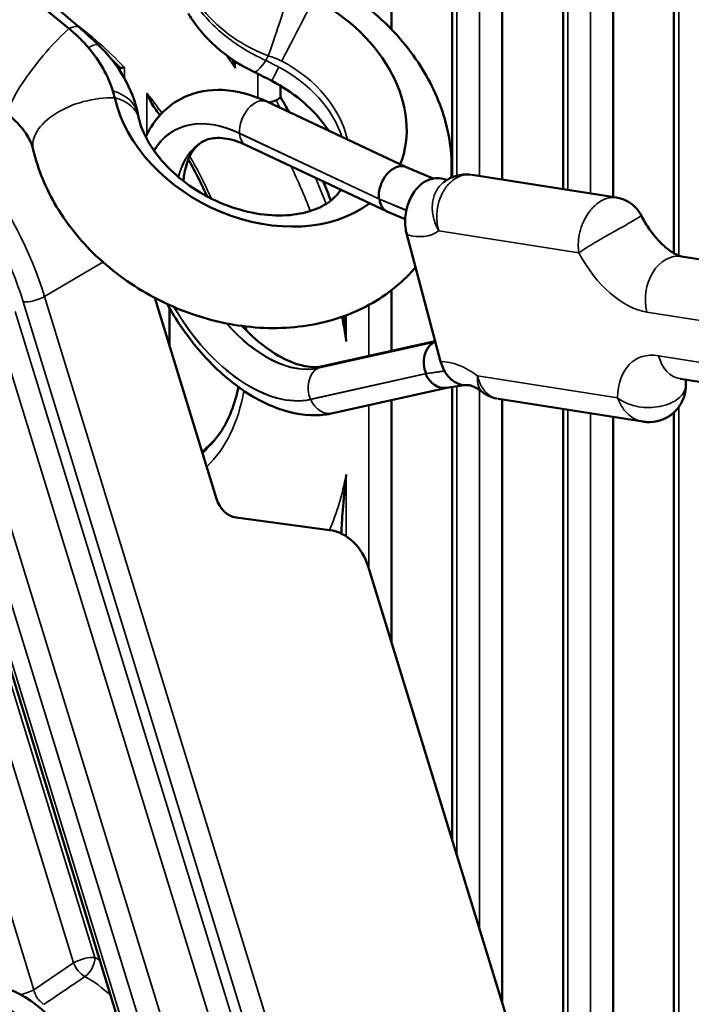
# Model space of a CAD drawing. Header units: millimetres. Extents: x 0 to 4638, y -120 to 1188.
# Tile 251 of 256: x 1519 to 1533, y 439 to 460. Entities that reach past the tile are written whole.
import ezdxf

# ---------------------------------------------------------------- set-up
doc = ezdxf.new("R2010")
doc.units = ezdxf.units.MM
doc.header["$LTSCALE"] = 2
doc.layers.add('Sichtbar (ISO)', color=7, linetype='Continuous', lineweight=50)
doc.layers.add('Sichtbar schmal (ISO)', color=7, linetype='Continuous', lineweight=35)

msp = doc.modelspace()

# ---------------------------------------------------------------- linework, layer by layer
at = {"layer": 'Sichtbar (ISO)'}
for p, q in [((1526.9611, 459.3013), (1526.9611, 506.8907)), ((1528.2305, 456.2163), (1528.2305, 506.1083)), ((1529.271, 456.167), (1529.271, 504.343)), ((1530.5404, 455.9676), (1530.5404, 502.8033)), ((1531.5808, 455.8042), (1531.5808, 501.1648)), ((1532.8503, 454.63), (1532.8503, 498.1473)), ((1512.6764, 465.535), (1520.2442, 459.3158)), ((1523.6108, 459.169), (1523.6108, 459.1708)), ((1521.3009, 458.4414), (1521.3009, 458.5064)), ((1524.6512, 457.8885), (1524.6512, 458.1235)), ((1524.3663, 457.7923), (1527.2569, 456.4301)), ((1526.8606, 455.5092), (1523.9386, 456.8853)), ((1527.2528, 456.4319), (1527.83, 456.19)), ((1528.6455, 456.2652), (1531.6544, 455.7926)), ((1527.2502, 455.3457), (1526.8686, 455.5057)), ((1527.9885, 452.3763), (1527.2829, 455.0225)), ((1533.0045, 454.5668), (1534.1119, 454.3929)), ((1526.9611, 452.5956), (1526.9611, 453.859)), ((1523.3203, 449.515), (1522.0336, 453.7019)), ((1522.3413, 452.7005), (1522.3413, 453.4835)), ((1521.81, 436.8973), (1516.8787, 452.9433)), ((1527.8756, 452.7998), (1525.5288, 452.2759)), ((1527.8412, 452.7734), (1527.8506, 452.7789)), ((1534.0951, 451.8395), (1532.9877, 452.0135)), ((1528.1193, 451.8291), (1525.7435, 451.2977)), ((1528.4762, 451.8825), (1528.108, 451.8274)), ((1528.2305, 442.3998), (1528.2305, 451.8457)), ((1526.9611, 446.5305), (1526.9611, 451.57)), ((1532.202, 451.1232), (1529.1931, 451.5958)), ((1529.271, 439.0142), (1529.271, 451.5836)), ((1530.5404, 434.8835), (1530.5404, 451.3842)), ((1532.8503, 429.9355), (1532.8503, 451.315)), ((1531.5808, 431.498), (1531.5808, 451.2207)), ((1525.6746, 448.8624), (1523.7253, 449.1242)), ((1525.9206, 448.7888), (1525.9206, 448.8025)), ((1531.9136, 430.4152), (1526.4846, 448.0809))]:
    msp.add_line(p, q, dxfattribs=at)
for centre, major_axis, ratio, start_param, end_param in [((1524.2092, 457.7942), (2.8693, -1.4564), 0.7535377, 0.0658131, 1.5550993), ((1518.7004, 457.9376), (2.3779, -1.207), 0.7535377, 0.5627015, 0.6306403), ((1524.2092, 457.7942), (2.8693, -1.4564), 0.7535377, 3.7042941, 5.9255263), ((1520.0372, 455.131), (-4.6547, 8.0622), 0.5773503, 4.6821742, 4.7210935), ((1527.0536, 455.9732), (-0.2033, -0.4569), 0.6392314, 3.155514, 5.433645), ((1520.0372, 455.131), (-4.6547, 8.0622), 0.5773503, 4.4612965, 4.5087692), ((1527.065, 455.9582), (-0.2005, -0.4508), 0.6392924, 5.4335733, 6.2970351), ((1528.0336, 452.3262), (0.0903, -0.4851), 0.7998362, 3.4169116, 4.9877079), ((1528.043, 452.3317), (0.0903, -0.4851), 0.7998362, 3.34149, 3.4169116), ((1525.6363, 451.7944), (-0.1074, 0.4815), 0.8035668, 0.000079, 0.0004047), ((1528.0276, 452.3209), (-0.0916, 0.4916), 0.7998539, 1.8459586, 3.1129838), ((1520.0372, 455.131), (2.762, -4.7839), 0.5773503, 0.0830666, 0.2458795), ((1523.8068, 449.7859), (0.0704, 0.663), 0.7787632, 2.0727911, 3.1199886), ((1525.5116, 447.539), (-0.1408, -1.3261), 0.7787632, 2.0727911, 3.1199886), ((1519.2595, 436.9911), (-1.3333, 2.3094), 0.5773503, 4.3937562, 6.2831853), ((1518.8824, 436.7734), (-1.3333, 2.3094), 0.5773503, 2.3461938, 7.0785841)]:
    msp.add_ellipse(centre, major_axis=major_axis, ratio=ratio, start_param=start_param, end_param=end_param, dxfattribs=at)
for points in [[(1513.1526, 465.7452), (1515.5779, 463.5924), (1518.0119, 461.4562), (1520.4559, 459.3417)], [(1520.4559, 459.3417), (1520.5933, 459.2227), (1520.728, 459.0989), (1520.86, 458.9716)], [(1521.3036, 458.5036), (1521.2463, 458.5624), (1521.1885, 458.6199), (1521.1303, 458.6761)], [(1524.4737, 458.2228), (1524.3494, 458.2878), (1524.2239, 458.3526), (1524.0992, 458.4121)], [(1521.677, 457.5435), (1521.6826, 457.5158), (1521.6889, 457.4867), (1521.6958, 457.4567)], [(1522.1386, 457.5086), (1522.1101, 457.5479), (1522.0814, 457.5868), (1522.0525, 457.6255)], [(1528.0462, 456.1087), (1528.0468, 456.1092), (1528.0474, 456.1096), (1528.048, 456.1101)], [(1528.0869, 456.1694), (1528.0988, 456.1649), (1528.1092, 456.1615), (1528.118, 456.1589)], [(1525.9061, 455.9587), (1525.9051, 455.9563), (1525.9042, 455.9538), (1525.9032, 455.9514)], [(1532.9877, 452.0135), (1532.9826, 452.0143), (1532.9801, 452.0144), (1532.9801, 452.0144)], [(1528.8606, 451.7382), (1528.8607, 451.7381), (1528.8609, 451.738), (1528.8611, 451.7378)], [(1529.1901, 451.5963), (1529.1911, 451.5961), (1529.1921, 451.596), (1529.1931, 451.5958)]]:
    msp.add_open_spline(points, degree=3, dxfattribs=at)
for points, knots in [([(1528.2109, 456.2079), (1528.212, 456.2249), (1528.213, 456.2419), (1528.2332, 456.6561), (1528.1817, 457.0534), (1527.9516, 457.8519), (1527.7607, 458.2496), (1527.2545, 459.0078), (1526.9304, 459.3634), (1526.2593, 459.9263), (1525.9257, 460.1486), (1525.5723, 460.3333)], [8.6291859, 8.6291859, 8.6291859, 8.6291859, 8.6414389, 8.6414389, 8.928354, 8.928354, 9.2455735, 9.2455735, 9.5878619, 9.5878619, 9.8711523, 9.8711523, 9.8711523, 9.8711523]), ([(1524.0992, 458.4121), (1523.8457, 458.533), (1523.6022, 458.688), (1523.165, 459.0528), (1522.9672, 459.2684), (1522.7828, 459.5445), (1522.7567, 459.586), (1522.7318, 459.6281)], [0, 0, 0, 0, 0.12687017, 0.12687017, 0.25737549, 0.25737549, 0.27999863, 0.27999863, 0.27999863, 0.27999863]), ([(1520.2442, 459.3158), (1520.3188, 459.2545), (1520.3906, 459.1899), (1520.5264, 459.0567), (1520.5912, 458.9873), (1520.6515, 458.9163)], [0, 0, 0, 0, 0.044252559, 0.044252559, 0.088502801, 0.088502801, 0.088502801, 0.088502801]), ([(1520.6515, 458.9163), (1520.7695, 458.7774), (1520.8719, 458.6313), (1521.042, 458.3296), (1521.1091, 458.1751), (1521.1572, 458.0193)], [0, 0, 0, 0, 0.08658075, 0.08658075, 0.17315883, 0.17315883, 0.17315883, 0.17315883]), ([(1520.86, 458.9716), (1521.0707, 458.7684), (1521.2541, 458.5357), (1521.527, 458.0541), (1521.6248, 457.8012), (1521.677, 457.5435)], [0, 0, 0, 0, 0.13243284, 0.13243284, 0.25684183, 0.25684183, 0.25684183, 0.25684183]), ([(1521.3036, 458.5036), (1521.3074, 458.4997), (1521.3152, 458.4975), (1521.343, 458.4959), (1521.3671, 458.4985), (1521.3975, 458.5042), (1521.398, 458.5043), (1521.3985, 458.5044)], [-0.038496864, -0.038496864, -0.038496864, -0.038496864, -0.023020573, -0.023020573, 0, 0, 0.000379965, 0.000379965, 0.000379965, 0.000379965]), ([(1523.7084, 458.493), (1523.7079, 458.4945), (1523.7074, 458.4959), (1523.6888, 458.5512), (1523.6723, 458.6072), (1523.6583, 458.6641)], [-0.29451626, -0.29451626, -0.29451626, -0.29451626, -0.293795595, -0.293795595, -0.267320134, -0.267320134, -0.267320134, -0.267320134]), ([(1524.4737, 458.2228), (1524.6888, 458.1104), (1524.8916, 457.9759), (1525.2514, 457.679), (1525.4084, 457.517), (1525.5794, 457.2964), (1525.6192, 457.2405), (1525.6556, 457.1847)], [2.69521829, 2.69521829, 2.69521829, 2.69521829, 2.96805286, 2.96805286, 3.24007795, 3.24007795, 3.33175207, 3.33175207, 3.33175207, 3.33175207]), ([(1524.3663, 457.7923), (1524.0652, 457.9342), (1523.7544, 458.0214), (1523.1737, 458.0482), (1522.9026, 458.0023), (1522.4483, 457.7956), (1522.2605, 457.6521), (1522.0029, 457.3507), (1521.9141, 457.2096), (1521.8434, 457.0579)], [1.6624431, 1.6624431, 1.6624431, 1.6624431, 2.0019615, 2.0019615, 2.3002572, 2.3002572, 2.5576347, 2.5576347, 2.7404752, 2.7404752, 2.7404752, 2.7404752]), ([(1521.8699, 457.9642), (1521.8704, 457.963), (1521.8709, 457.9617), (1521.8986, 457.8909), (1521.9305, 457.823), (1521.9936, 457.7105), (1522.0228, 457.6652), (1522.0525, 457.6255)], [-0.253986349, -0.253986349, -0.253986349, -0.253986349, -0.253504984, -0.253504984, -0.227175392, -0.227175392, -0.206467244, -0.206467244, -0.206467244, -0.206467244]), ([(1524.5564, 457.8187), (1524.5665, 457.8228), (1524.5762, 457.8276), (1524.5855, 457.8329), (1524.6101, 457.8472), (1524.632, 457.8662), (1524.6512, 457.8885)], [-0.004990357, -0.004990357, -0.004990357, -0.004990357, 0, 0, 0, 0.013251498, 0.013251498, 0.013251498, 0.013251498]), ([(1524.5564, 457.8187), (1524.5553, 457.8183), (1524.5543, 457.8179), (1524.5156, 457.8027), (1524.4755, 457.7897), (1524.4263, 457.7768), (1524.4173, 457.7746), (1524.4084, 457.7725)], [-0.064275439, -0.064275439, -0.064275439, -0.064275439, -0.063757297, -0.063757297, -0.04487737, -0.04487737, -0.040670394, -0.040670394, -0.040670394, -0.040670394]), ([(1519.5011, 456.7906), (1519.4928, 456.8263), (1519.4806, 456.8664), (1519.4461, 456.9532), (1519.4238, 456.9999), (1519.3682, 457.0975), (1519.3349, 457.1483), (1519.2573, 457.2512), (1519.2129, 457.3031), (1519.1141, 457.4055), (1519.0596, 457.4558), (1519.0009, 457.5041)], [2.59556913, 2.59556913, 2.59556913, 2.59556913, 2.73995333, 2.73995333, 2.88433752, 2.88433752, 3.02872172, 3.02872172, 3.17310591, 3.17310591, 3.31749011, 3.31749011, 3.31749011, 3.31749011]), ([(1521.6958, 457.4567), (1521.7326, 457.2978), (1521.8023, 457.1194), (1522.0076, 456.7699), (1522.1362, 456.6001), (1522.4462, 456.2794), (1522.6267, 456.1285), (1523.0244, 455.8625), (1523.2415, 455.7476), (1523.6886, 455.5672), (1523.9184, 455.5018), (1524.3635, 455.4245), (1524.5788, 455.4125), (1524.9726, 455.4354), (1525.1506, 455.4705), (1525.4614, 455.5745), (1525.59, 455.6448), (1525.7863, 455.795), (1525.8558, 455.874), (1525.9074, 455.9581)], [5.7371618, 5.7371618, 5.7371618, 5.7371618, 6.0404698, 6.0404698, 6.3152427, 6.3152427, 6.5868098, 6.5868098, 6.8593639, 6.8593639, 7.1320505, 7.1320505, 7.4037053, 7.4037053, 7.6771771, 7.6771771, 7.9685284, 7.9685284, 8.255487, 8.255487, 8.255487, 8.255487]), ([(1523.9385, 456.8854), (1523.8553, 456.9246), (1523.7748, 456.9557), (1523.6222, 457.0025), (1523.5501, 457.0181), (1523.4164, 457.0356), (1523.3548, 457.0375), (1523.2428, 457.0301), (1523.1923, 457.021), (1523.1004, 456.994), (1523.0589, 456.9761), (1523.02, 456.9536)], [1.662454, 1.662454, 1.662454, 1.662454, 1.80120209, 1.80120209, 1.93995019, 1.93995019, 2.07869829, 2.07869829, 2.21744639, 2.21744639, 2.35619449, 2.35619449, 2.35619449, 2.35619449]), ([(1523.0248, 456.9563), (1522.9532, 456.9141), (1522.8893, 456.856), (1522.7491, 456.6561), (1522.68, 456.4868), (1522.6392, 456.2258), (1522.6339, 456.1819), (1522.6299, 456.1365)], [2.36180632, 2.36180632, 2.36180632, 2.36180632, 2.61871095, 2.61871095, 2.97740763, 2.97740763, 3.04639879, 3.04639879, 3.04639879, 3.04639879]), ([(1519.5011, 456.7906), (1519.5978, 456.3723), (1519.7653, 455.9723), (1520.2266, 455.2012), (1520.5303, 454.835), (1521.2405, 454.1818), (1521.6506, 453.8979), (1522.5334, 453.4451), (1523.0067, 453.2769), (1523.9721, 453.0784), (1524.4644, 453.0471), (1525.4127, 453.1378), (1525.8701, 453.2549), (1526.6779, 453.6328), (1527.034, 453.8812), (1527.3769, 454.24), (1527.4216, 454.2896), (1527.4647, 454.3407)], [5.7371618, 5.7371618, 5.7371618, 5.7371618, 6.0491504, 6.0491504, 6.388349, 6.388349, 6.7396625, 6.7396625, 7.0933023, 7.0933023, 7.4447559, 7.4447559, 7.783746, 7.783746, 8.0924456, 8.0924456, 8.1403698, 8.1403698, 8.1403698, 8.1403698]), ([(1523.1218, 455.8179), (1523.0685, 455.9353), (1523.0126, 456.0521), (1522.8833, 456.3088), (1522.8088, 456.4483), (1522.7309, 456.586)], [6.90112177, 6.90112177, 6.90112177, 6.90112177, 6.96985713, 6.96985713, 7.05331809, 7.05331809, 7.05331809, 7.05331809]), ([(1528.0481, 456.11), (1528.1143, 456.162), (1528.1903, 456.2036), (1528.3475, 456.2579), (1528.4303, 456.2723), (1528.5422, 456.2741), (1528.5722, 456.2729), (1528.602, 456.27)], [0, 0, 0, 0, 0.038049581, 0.038049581, 0.075180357, 0.075180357, 0.088712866, 0.088712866, 0.088712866, 0.088712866]), ([(1527.2829, 455.0225), (1527.2577, 455.1167), (1527.2453, 455.2376), (1527.2547, 455.4443), (1527.2783, 455.5668), (1527.3459, 455.7601), (1527.4017, 455.8652), (1527.5166, 456.0148), (1527.5957, 456.086), (1527.6681, 456.1278)], [0.18556859, 0.18556859, 0.18556859, 0.18556859, 0.2323368, 0.2323368, 0.27914742, 0.27914742, 0.32568911, 0.32568911, 0.37172477, 0.37172477, 0.37172477, 0.37172477]), ([(1527.6681, 456.1278), (1527.7404, 456.1696), (1527.8314, 456.1965), (1527.965, 456.2011), (1528.0292, 456.1899), (1528.0868, 456.1688)], [0.371724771, 0.371724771, 0.371724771, 0.371724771, 0.417760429, 0.417760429, 0.452362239, 0.452362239, 0.452362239, 0.452362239]), ([(1531.6538, 455.7927), (1531.7299, 455.7808), (1531.8051, 455.7559), (1531.9409, 455.6842), (1532.0034, 455.6365), (1532.102, 455.5315), (1532.1414, 455.4752), (1532.1717, 455.4146)], [0, 0, 0, 0, 0.03488632, 0.03488632, 0.06946343, 0.06946343, 0.10005861, 0.10005861, 0.10005861, 0.10005861]), ([(1532.1716, 455.4146), (1532.2212, 455.3157), (1532.2789, 455.2187), (1532.4043, 455.0384), (1532.4721, 454.9551), (1532.6086, 454.8111), (1532.6772, 454.7502), (1532.8001, 454.6582), (1532.8549, 454.6254), (1532.941, 454.5838), (1532.9734, 454.5736), (1532.9973, 454.5681), (1533.0014, 454.5673), (1533.0045, 454.5668)], [3.825108, 3.825108, 3.825108, 3.825108, 4.0723774, 4.0723774, 4.3196467, 4.3196467, 4.564948, 4.564948, 4.7934573, 4.7934573, 5.0058023, 5.0058023, 5.0614548, 5.0614548, 5.0614548, 5.0614548]), ([(1522.2895, 453.5751), (1522.4427, 453.2985), (1522.6182, 453.0336), (1523.049, 452.4857), (1523.3132, 452.2134), (1523.8762, 451.7552), (1524.1753, 451.57), (1524.7829, 451.3188), (1525.0926, 451.2503), (1525.5146, 451.259), (1525.6304, 451.2724), (1525.7435, 451.2977)], [3.8963122, 3.8963122, 3.8963122, 3.8963122, 4.1708583, 4.1708583, 4.5104275, 4.5104275, 4.8534614, 4.8534614, 5.1901423, 5.1901423, 5.3188739, 5.3188739, 5.3188739, 5.3188739]), ([(1534.1669, 453.5917), (1536.042, 453.4696), (1538.0017, 452.9748), (1540.5395, 451.9293), (1541.1079, 451.6444), (1542.0886, 450.9979), (1542.5094, 450.6639), (1543.5309, 449.7085), (1544.117, 449.0246), (1545.2359, 447.4564), (1545.7665, 446.5367), (1546.6283, 444.6102), (1546.9481, 443.577), (1547.3587, 441.6003), (1547.4666, 440.637), (1547.6186, 438.1816), (1547.6229, 436.6936), (1547.4001, 433.9158), (1547.1577, 432.6153), (1546.4839, 430.7836), (1546.1669, 430.1429), (1545.3072, 428.8638), (1544.7097, 428.2557), (1543.2641, 427.3446), (1542.3973, 427.0594), (1540.4139, 426.7218), (1539.2499, 426.7163), (1536.5553, 427.2016), (1535.0205, 427.8288), (1532.1556, 429.1337), (1530.7989, 429.8416), (1529.4563, 430.6737)], [0, 0, 0, 0, 1.2210666, 1.2210666, 1.5667653, 1.5667653, 1.8332639, 1.8332639, 2.2464845, 2.2464845, 2.7140582, 2.7140582, 3.1979478, 3.1979478, 3.667889, 3.667889, 4.4303168, 4.4303168, 5.1568128, 5.1568128, 5.5968422, 5.5968422, 6.1482026, 6.1482026, 6.7611631, 6.7611631, 7.5146037, 7.5146037, 8.459539, 8.459539, 9.3030228, 9.3030228, 9.3030228, 9.3030228]), ([(1526.0183, 452.7935), (1526.0178, 452.7995), (1526.0173, 452.8054), (1526.0025, 452.9916), (1525.9885, 453.1618), (1525.9758, 453.3213)], [-1.050821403, -1.050821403, -1.050821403, -1.050821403, -1.047691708, -1.047691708, -0.952498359, -0.952498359, -0.952498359, -0.952498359]), ([(1523.8492, 453.1166), (1523.9375, 453.0223), (1524.028, 452.9344), (1524.3059, 452.6893), (1524.4961, 452.5561), (1524.8542, 452.3643), (1525.0221, 452.3048), (1525.31, 452.2507), (1525.4302, 452.2538), (1525.5287, 452.2758)], [4.3106806, 4.3106806, 4.3106806, 4.3106806, 4.4545019, 4.4545019, 4.7486687, 4.7486687, 5.0377331, 5.0377331, 5.3188834, 5.3188834, 5.3188834, 5.3188834]), ([(1529.9649, 431.5346), (1532.745, 429.8114), (1535.6703, 428.3505), (1539.4499, 427.7069), (1540.5435, 427.7325), (1542.18, 428.0557), (1542.7769, 428.2567), (1544.1931, 429.0613), (1544.915, 429.9047), (1545.8573, 431.8212), (1546.1575, 432.8193), (1546.5533, 435.1875), (1546.6071, 436.6042), (1546.5694, 439.133), (1546.5175, 440.2443), (1546.1896, 442.5006), (1545.9035, 443.6758), (1545.0453, 445.7665), (1544.5206, 446.7164), (1543.3954, 448.3343), (1542.7906, 449.0449), (1541.5433, 450.1876), (1540.8891, 450.6223), (1539.6357, 451.248), (1539.0244, 451.4678), (1536.9375, 452.1225), (1535.4594, 452.5096), (1534.061, 452.5977)], [0, 0, 0, 0, 1.7626863, 1.7626863, 2.5132479, 2.5132479, 2.9837584, 2.9837584, 3.7648536, 3.7648536, 4.3868038, 4.3868038, 5.1289767, 5.1289767, 5.6901674, 5.6901674, 6.2388746, 6.2388746, 6.7128098, 6.7128098, 7.1393733, 7.1393733, 7.5510625, 7.5510625, 7.9415208, 7.9415208, 8.8849223, 8.8849223, 8.8849223, 8.8849223]), ([(1528.581, 451.8832), (1528.5678, 451.8815), (1528.5548, 451.8804), (1528.4651, 451.8774), (1528.3756, 451.8986), (1528.2368, 451.9727), (1528.1629, 452.0389), (1528.0604, 452.181), (1528.0137, 452.282), (1527.9885, 452.3763)], [-0.33326938, -0.33326938, -0.33326938, -0.33326938, -0.32568912, -0.32568912, -0.27914743, -0.27914743, -0.2323368, -0.2323368, -0.1855686, -0.1855686, -0.1855686, -0.1855686]), ([(1533.0976, 451.9011), (1533.0989, 451.8135), (1533.0861, 451.7247), (1533.0322, 451.558), (1532.9899, 451.478), (1532.886, 451.3439), (1532.8246, 451.2864), (1532.6874, 451.1951), (1532.6098, 451.1606), (1532.4506, 451.1185), (1532.367, 451.11), (1532.2572, 451.1159), (1532.2294, 451.1189), (1532.2019, 451.1232)], [0.000536, 0.000536, 0.000536, 0.000536, 0.04012112, 0.04012112, 0.07976737, 0.07976737, 0.11683677, 0.11683677, 0.1541555, 0.1541555, 0.19121938, 0.19121938, 0.20380301, 0.20380301, 0.20380301, 0.20380301]), ([(1533.1007, 451.9957), (1533.0995, 451.9829), (1533.0985, 451.9689), (1533.0974, 451.9384), (1533.0972, 451.9219), (1533.0975, 451.9044)], [3.03604645, 3.03604645, 3.03604645, 3.03604645, 3.09953622, 3.09953622, 3.16446511, 3.16446511, 3.16446511, 3.16446511]), ([(1523.3617, 450.8405), (1523.5425, 451.0963), (1523.6819, 451.4211), (1523.7694, 451.8179), (1523.7723, 451.8316), (1523.7752, 451.8454)], [5.75808235, 5.75808235, 5.75808235, 5.75808235, 6.06102604, 6.06102604, 6.07181271, 6.07181271, 6.07181271, 6.07181271]), ([(1528.8606, 451.7382), (1528.8232, 451.7668), (1528.7874, 451.791), (1528.7217, 451.8303), (1528.6919, 451.8454), (1528.6413, 451.8673), (1528.6205, 451.8742), (1528.5907, 451.8819), (1528.5816, 451.8829), (1528.5786, 451.8832), (1528.5783, 451.8832), (1528.5783, 451.8832)], [1.40919206, 1.40919206, 1.40919206, 1.40919206, 1.5521953, 1.5521953, 1.69519854, 1.69519854, 1.83820178, 1.83820178, 1.98120502, 1.98120502, 2.01045234, 2.01045234, 2.01045234, 2.01045234]), ([(1529.1608, 451.6021), (1529.0906, 451.6163), (1529.0219, 451.6409), (1528.9247, 451.6931), (1528.8919, 451.7143), (1528.8611, 451.7379)], [0.004499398, 0.004499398, 0.004499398, 0.004499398, 0.036821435, 0.036821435, 0.05436098, 0.05436098, 0.05436098, 0.05436098]), ([(1525.9212, 448.8024), (1525.9225, 449.0442), (1525.9678, 449.4425), (1526.0173, 450.007), (1526.0178, 450.0124), (1526.0183, 450.0178)], [-0.32548553, -0.32548553, -0.32548553, -0.32548553, 0, 0, 0.00312969, 0.00312969, 0.00312969, 0.00312969])]:
    msp.add_open_spline(points, degree=3, knots=knots, dxfattribs=at)
at = {"layer": 'Sichtbar schmal (ISO)'}
for p, q in [((1528.3281, 506.0378), (1528.3281, 456.2487)), ((1528.7996, 456.241), (1528.7996, 505.6724)), ((1530.638, 502.6675), (1530.638, 455.9523)), ((1531.1094, 455.8782), (1531.1094, 501.9639)), ((1532.9479, 497.9758), (1532.9479, 454.583)), ((1523.7084, 459.1023), (1523.7084, 459.1007)), ((1524.1798, 458.8372), (1524.1798, 458.8374)), ((1524.3486, 458.6514), (1524.3974, 458.7476)), ((1521.3985, 458.5044), (1521.3985, 458.2808)), ((1523.7084, 458.631), (1523.7084, 458.493)), ((1524.1798, 457.8726), (1524.1798, 458.373)), ((1521.8699, 457.1125), (1521.8699, 457.9642)), ((1526.7001, 455.7691), (1523.7996, 457.1359)), ((1523.7999, 457.1302), (1526.7162, 455.7568)), ((1527.2743, 455.5285), (1526.7001, 455.7691)), ((1526.7162, 455.7568), (1527.2732, 455.5234)), ((1531.1094, 455.5252), (1531.1094, 455.5252)), ((1530.869, 454.6397), (1527.9515, 455.0979)), ((1519.7355, 453.7311), (1520.951, 454.4493)), ((1524.8006, 435.6912), (1519.2917, 453.6169)), ((1519.7355, 453.7311), (1525.3829, 435.3546)), ((1526.4897, 452.4904), (1526.4897, 453.5521)), ((1519.1257, 453.417), (1524.5241, 435.8509)), ((1526.0183, 453.3372), (1526.0183, 452.7935)), ((1533.3934, 453.2294), (1532.2859, 453.4034)), ((1523.9419, 436.187), (1518.6819, 453.3028)), ((1516.9616, 452.9051), (1521.8965, 436.8473)), ((1522.8254, 436.5665), (1517.8356, 452.8028)), ((1525.4281, 452.2347), (1527.8412, 452.7734)), ((1527.8506, 452.7789), (1525.4376, 452.2402)), ((1527.8412, 452.7734), (1527.881, 452.7794)), ((1527.88, 452.7833), (1527.8506, 452.7789)), ((1517.3919, 452.6886), (1522.3386, 436.5921)), ((1532.5278, 452.4965), (1533.6352, 452.3226)), ((1527.6848, 452.1248), (1525.2781, 451.5875)), ((1525.2808, 451.5815), (1527.6741, 452.1168)), ((1525.4281, 452.2347), (1525.4376, 452.2402)), ((1527.6741, 452.1168), (1528.0694, 452.176)), ((1528.066, 452.1819), (1527.6848, 452.1248)), ((1528.7576, 452.075), (1531.6751, 451.6167)), ((1528.3281, 451.8603), (1528.3281, 442.0821)), ((1528.7996, 451.8101), (1528.7996, 451.8111)), ((1528.7996, 440.5482), (1528.7996, 451.7821)), ((1526.4897, 448.0644), (1526.4897, 451.4646)), ((1530.638, 451.3688), (1530.638, 434.5658)), ((1531.1094, 433.0319), (1531.1094, 451.2948)), ((1532.9479, 451.4242), (1532.9479, 429.8875)), ((1520.3395, 439.8421), (1517.0047, 450.6934)), ((1517.4485, 450.8076), (1520.7833, 439.9563)), ((1519.5121, 439.2809), (1516.1624, 450.1804)), ((1526.0183, 450.0178), (1526.0183, 448.7344)), ((1520.3395, 439.8421), (1519.5121, 439.2809))]:
    msp.add_line(p, q, dxfattribs=at)
for centre, major_axis, ratio, start_param, end_param in [((1524.7078, 459.6817), (0.415, 1.232), 0.0047654, 3.8534649, 5.1649051), ((1525.1392, 459.4999), (-0.6021, -1.1522), 0.0103188, 4.3322306, 5.5658769), ((1519.8474, 458.5342), (-0.8465, -1.0301), 0.1855747, 4.0155237, 6.2831853), ((1519.6053, 458.3586), (0.8506, 0.9831), 0.2304718, 0.0000074, 0.4982707), ((1519.8015, 454.9949), (2.9393, -5.0911), 0.5773503, 1.9618671, 2.2289652), ((1519.9576, 458.0358), (0.9023, 0.9358), 0.1673035, 0.0000164, 0.5392949), ((1519.8015, 454.9949), (-4.4773, 7.755), 0.5773503, 4.8328401, 4.86909), ((1524.659, 459.5855), (-0.5598, -1.1733), 0.1422919, 0.000042, 0.7207659), ((1525.0758, 459.375), (-0.6021, -1.1522), 0.0103188, 5.5658769, 6.283186), ((1523.7808, 456.9501), (2.0935, -1.0626), 0.7535377, 0.6472542, 1.5550993), ((1523.8442, 457.075), (-2.0935, 1.0626), 0.7535377, 3.6953513, 4.696692), ((1516.3538, 454.0009), (2.6119, -4.5198), 0.5756217, 1.1930034, 2.3557154), ((1516.1181, 453.8648), (-2.4422, 4.2329), 0.577813, 4.3350207, 5.4977327), ((1520.8002, 457.091), (-1.2991, -0.3004), 0.5560441, 4.2767902, 6.2831853), ((1520.4028, 457.2855), (1.2742, 0.2579), 0.5980865, 0.0000023, 0.8220016), ((1520.4293, 457.1639), (1.2666, 0.2928), 0.5560441, 6.2831834, 7.0812328), ((1519.8015, 454.9949), (2.9393, -5.0911), 0.5773503, 1.7463801, 1.8353746), ((1524.1531, 457.34), (0.2131, 0.4523), 0.6277656, 0, 2.3059737), ((1519.9566, 455.0845), (4.6339, -8.0262), 0.5773503, 1.5583256, 1.5781411), ((1524.0045, 454.4428), (-1.5833, 2.7424), 0.5773503, 5.5894339, 6.5934145), ((1524.0045, 454.4428), (-1.58, 2.7366), 0.5773503, 5.5894713, 6.5937508), ((1524.1488, 457.3317), (-0.2102, -0.4463), 0.6278906, 5.4474231, 6.2831853), ((1524.3534, 454.6442), (-1.3333, 2.3094), 0.5773503, 0, 0.5432237), ((1524.3628, 454.6497), (-1.3333, 2.3094), 0.5773503, 0.0039421, 0.5492183), ((1519.8015, 454.9949), (2.9393, -5.0911), 0.5773503, 1.3943023, 1.5636027), ((1519.8015, 454.9949), (-4.4773, 7.755), 0.5773503, 4.4539621, 4.5690352), ((1519.9566, 455.0845), (4.6339, -8.0262), 0.5773503, 1.31735, 1.3822279), ((1526.9828, 456.652), (0.9167, -1.5877), 0.5773503, 5.7313889, 6.3417126), ((1531.8425, 455.066), (-0.9167, 1.5877), 0.5773503, 1.5066325, 2.7052603), ((1532.8752, 453.7436), (0.1293, 0.8232), 0.7399972, 0, 2.1095027), ((1519.5274, 453.753), (0.3186, 0.0979), 0.3014255, 3.7920028, 5.3278925), ((1524.0045, 454.4428), (1.5833, -2.7424), 0.5773503, 4.7185415, 6.1042721), ((1524.0045, 454.4428), (1.58, -2.7366), 0.5773503, 4.7201956, 6.1042721), ((1524.3534, 454.6442), (1.3333, -2.3094), 0.5773503, 5.0404963, 6.1042721), ((1524.3628, 454.6497), (1.3333, -2.3094), 0.5773503, 5.0450657, 6.1042721), ((1519.8015, 454.9949), (-4.4773, 7.755), 0.5773503, 4.1179727, 4.1823535), ((1519.8015, 454.9949), (2.9393, -5.0911), 0.5773503, 0.8721589, 0.8892988), ((1532.9711, 450.8339), (-0.9167, 1.5877), 0.5773503, 5.846853, 7.0454808), ((1528.5693, 450.7027), (-0.9167, 1.5877), 0.5773503, 5.3519934, 5.9623171), ((1533.117, 452.8367), (-0.1293, -0.8232), 0.7399972, 5.2510953, 6.2831853), ((1525.627, 451.7889), (-0.1077, 0.4814), 0.8034634, 0.2465534, 1.8173497), ((1525.6363, 451.7944), (-0.1074, 0.4815), 0.8035668, 0.0004047, 0.2469458), ((1519.8015, 454.9949), (2.9393, -5.0911), 0.5773503, 0.1370505, 0.6032416), ((1525.6344, 451.7856), (0.1091, -0.4879), 0.8034634, 4.9589423, 6.2831853), ((1519.9566, 455.0845), (2.7827, -4.8198), 0.5773503, 0.1096041, 0.2602952), ((1519.8015, 454.9949), (-4.4773, 7.755), 0.5773503, 3.5423566, 3.7360089), ((1520.5476, 439.8202), (-0.3186, -0.0979), 0.3014255, 3.7920028, 5.3278925), ((1520.5476, 439.8202), (-0.1871, 0.2759), 0.5246416, 1.1541918, 2.3533822), ((1520.5476, 439.8202), (-0.1571, -0.294), 0.5984392, 0.8533443, 2.3368741), ((1520.8481, 437.9083), (1.232, -2.134), 0.5773503, 2.3331843, 2.3934231), ((1520.633, 437.7841), (-1.066, 1.8464), 0.5773503, 5.1712851, 5.5350158), ((1519.304, 439.3028), (-0.3186, -0.0979), 0.3014255, 1.2649053, 2.1862998)]:
    msp.add_ellipse(centre, major_axis=major_axis, ratio=ratio, start_param=start_param, end_param=end_param, dxfattribs=at)
for points, knots in [([(1522.7619, 460.0058), (1522.8728, 459.8176), (1523.0124, 459.6343), (1523.1731, 459.4659), (1523.371, 459.2585), (1523.6061, 459.0688), (1523.8582, 458.911), (1524.0149, 458.8129), (1524.1803, 458.7257), (1524.3486, 458.6514)], [0, 0, 0, 0, 0.333331, 0.333331, 0.333331, 0.7458279, 0.7458279, 0.7458279, 1, 1, 1, 1]), ([(1524.3974, 458.7476), (1524.1732, 458.8304), (1523.9558, 458.9399), (1523.7564, 459.069), (1523.5112, 459.2278), (1523.2874, 459.4203), (1523.1027, 459.63), (1522.9827, 459.7662), (1522.8772, 459.9115), (1522.7898, 460.0609)], [0, 0, 0, 0, 0.3298118, 0.3298118, 0.3298118, 0.7374157, 0.7374157, 0.7374157, 1, 1, 1, 1]), ([(1527.9515, 455.0979), (1527.951, 455.0996), (1527.9505, 455.1013), (1527.95, 455.1029), (1527.9233, 455.1933), (1527.9089, 455.2923), (1527.9083, 455.3908), (1527.9077, 455.4869), (1527.9201, 455.5854), (1527.9445, 455.6776), (1527.9687, 455.7694), (1528.0055, 455.8576), (1528.0517, 455.9346), (1528.0968, 456.0099), (1528.1521, 456.0765), (1528.213, 456.1289), (1528.244, 456.1556), (1528.2768, 456.1789), (1528.3105, 456.1984), (1528.3748, 456.2355), (1528.4442, 456.2592), (1528.5131, 456.2675), (1528.5572, 456.2728), (1528.6018, 456.272), (1528.6455, 456.2652)], [0, 0, 0, 0, 0.00208036, 0.00208036, 0.00208036, 0.11610699, 0.11610699, 0.11610699, 0.22721442, 0.22721442, 0.22721442, 0.33779338, 0.33779338, 0.33779338, 0.44582487, 0.44582487, 0.44582487, 0.50021249, 0.50021249, 0.50021249, 0.60479925, 0.60479925, 0.60479925, 0.67161918, 0.67161918, 0.67161918, 0.67161918]), ([(1527.9515, 455.0979), (1527.9506, 455.0995), (1527.9497, 455.1011), (1527.9487, 455.1027), (1527.8994, 455.1883), (1527.8617, 455.2823), (1527.8394, 455.3761), (1527.8176, 455.4675), (1527.8096, 455.5613), (1527.8164, 455.6494), (1527.8232, 455.7371), (1527.8447, 455.8217), (1527.8793, 455.8959), (1527.9132, 455.9684), (1527.9605, 456.033), (1528.0174, 456.0844), (1528.0267, 456.0928), (1528.0363, 456.1009), (1528.0462, 456.1087)], [0, 0, 0, 0, 0.0020809, 0.0020809, 0.0020809, 0.11611267, 0.11611267, 0.11611267, 0.22720501, 0.22720501, 0.22720501, 0.33777468, 0.33777468, 0.33777468, 0.4458156, 0.4458156, 0.4458156, 0.46330467, 0.46330467, 0.46330467, 0.46330467]), ([(1530.869, 454.6397), (1530.8491, 454.7572), (1530.8522, 454.8882), (1530.8768, 455.0153), (1530.8904, 455.086), (1530.911, 455.1571), (1530.9375, 455.2252), (1530.9504, 455.2582), (1530.9647, 455.2906), (1530.9802, 455.3219), (1531.0137, 455.3895), (1531.0536, 455.4537), (1531.098, 455.5108), (1531.103, 455.5172), (1531.1081, 455.5236), (1531.1131, 455.5298), (1531.1665, 455.5951), (1531.2268, 455.6514), (1531.2894, 455.6945), (1531.3038, 455.7044), (1531.3185, 455.7137), (1531.3332, 455.7222), (1531.3905, 455.7556), (1531.4499, 455.7782), (1531.5079, 455.7893), (1531.5357, 455.7947), (1531.5636, 455.7975), (1531.591, 455.7975), (1531.6122, 455.7975), (1531.6332, 455.7959), (1531.6538, 455.7927)], [0, 0, 0, 0, 0.15039267, 0.15039267, 0.15039267, 0.23397594, 0.23397594, 0.23397594, 0.27453569, 0.27453569, 0.27453569, 0.3621039, 0.3621039, 0.3621039, 0.37193715, 0.37193715, 0.37193715, 0.47519803, 0.47519803, 0.47519803, 0.49893397, 0.49893397, 0.49893397, 0.59132612, 0.59132612, 0.59132612, 0.63571248, 0.63571248, 0.63571248, 0.67020398, 0.67020398, 0.67020398, 0.67020398]), ([(1530.869, 454.6397), (1530.8815, 454.6492), (1530.8951, 454.6591), (1530.9094, 454.6693), (1530.9598, 454.705), (1531.0222, 454.7457), (1531.0917, 454.7885), (1531.0996, 454.7933), (1531.1076, 454.7982), (1531.1155, 454.803), (1531.1702, 454.8363), (1531.2299, 454.8714), (1531.2914, 454.9067), (1531.3214, 454.9239), (1531.3519, 454.9413), (1531.3824, 454.9585), (1531.4483, 454.9958), (1531.516, 455.0337), (1531.5818, 455.0705), (1531.5892, 455.0746), (1531.5966, 455.0787), (1531.6039, 455.0828), (1531.6808, 455.1258), (1531.7558, 455.168), (1531.8231, 455.2065), (1531.8386, 455.2154), (1531.8539, 455.2241), (1531.8686, 455.2327), (1531.9261, 455.2658), (1531.9774, 455.2961), (1532.0202, 455.3218), (1532.0407, 455.3342), (1532.0596, 455.3456), (1532.0762, 455.3558), (1532.0974, 455.3688), (1532.1152, 455.3799), (1532.1293, 455.3888), (1532.1473, 455.4), (1532.1598, 455.4079), (1532.1662, 455.4118), (1532.1683, 455.413), (1532.1698, 455.4139), (1532.1707, 455.4143), (1532.1713, 455.4146), (1532.1716, 455.4147), (1532.1716, 455.4146)], [0, 0, 0, 0, 0.03075045, 0.03075045, 0.03075045, 0.13881674, 0.13881674, 0.13881674, 0.15095439, 0.15095439, 0.15095439, 0.23428285, 0.23428285, 0.23428285, 0.27479149, 0.27479149, 0.27479149, 0.36229018, 0.36229018, 0.36229018, 0.3721232, 0.3721232, 0.3721232, 0.47542937, 0.47542937, 0.47542937, 0.49918729, 0.49918729, 0.49918729, 0.59164503, 0.59164503, 0.59164503, 0.63603475, 0.63603475, 0.63603475, 0.69251416, 0.69251416, 0.69251416, 0.7639482, 0.7639482, 0.7639482, 0.78687717, 0.78687717, 0.78687717, 0.80260695, 0.80260695, 0.80260695, 0.80260695]), ([(1528.7576, 452.075), (1528.7575, 452.0736), (1528.7574, 452.0722), (1528.7573, 452.0708), (1528.7511, 451.9945), (1528.7571, 451.925), (1528.7748, 451.8685), (1528.792, 451.8134), (1528.821, 451.7691), (1528.8592, 451.7393), (1528.8596, 451.7389), (1528.8601, 451.7386), (1528.8606, 451.7382)], [0, 0, 0, 0, 0.0020809, 0.0020809, 0.0020809, 0.11611267, 0.11611267, 0.11611267, 0.22720501, 0.22720501, 0.22720501, 0.2285638, 0.2285638, 0.2285638, 0.2285638]), ([(1528.7576, 452.075), (1528.758, 452.0733), (1528.7584, 452.0717), (1528.7588, 452.0701), (1528.7798, 451.9813), (1528.8139, 451.8987), (1528.8579, 451.8298), (1528.9009, 451.7627), (1528.9545, 451.7067), (1529.0141, 451.6666), (1529.0679, 451.6305), (1529.128, 451.6065), (1529.1901, 451.5963)], [0, 0, 0, 0, 0.00208036, 0.00208036, 0.00208036, 0.11610699, 0.11610699, 0.11610699, 0.22721442, 0.22721442, 0.22721442, 0.3274492, 0.3274492, 0.3274492, 0.3274492]), ([(1531.6751, 451.6167), (1531.6941, 451.6023), (1531.714, 451.5885), (1531.7345, 451.5755), (1531.8065, 451.5299), (1531.8898, 451.4924), (1531.9778, 451.4659), (1531.9877, 451.4629), (1531.9978, 451.46), (1532.0078, 451.4573), (1532.0762, 451.4387), (1532.1486, 451.4262), (1532.2212, 451.4203), (1532.2565, 451.4174), (1532.292, 451.416), (1532.327, 451.4161), (1532.4028, 451.4164), (1532.4787, 451.4236), (1532.5507, 451.4373), (1532.5588, 451.4388), (1532.5668, 451.4404), (1532.5748, 451.4421), (1532.6584, 451.4599), (1532.7375, 451.4867), (1532.8061, 451.5203), (1532.8219, 451.528), (1532.8374, 451.5362), (1532.8521, 451.5447), (1532.9096, 451.5776), (1532.9588, 451.6162), (1532.9972, 451.6581), (1533.0157, 451.6782), (1533.0319, 451.6993), (1533.0455, 451.7211), (1533.0627, 451.7488), (1533.0757, 451.7778), (1533.0844, 451.8073), (1533.0937, 451.8388), (1533.0981, 451.8715), (1533.0975, 451.9044)], [0, 0, 0, 0, 0.03075045, 0.03075045, 0.03075045, 0.13881674, 0.13881674, 0.13881674, 0.15095439, 0.15095439, 0.15095439, 0.23428285, 0.23428285, 0.23428285, 0.27479149, 0.27479149, 0.27479149, 0.36229018, 0.36229018, 0.36229018, 0.3721232, 0.3721232, 0.3721232, 0.47542937, 0.47542937, 0.47542937, 0.49918729, 0.49918729, 0.49918729, 0.59164503, 0.59164503, 0.59164503, 0.63603475, 0.63603475, 0.63603475, 0.69251416, 0.69251416, 0.69251416, 0.7527872, 0.7527872, 0.7527872, 0.7527872]), ([(1531.6751, 451.6167), (1531.7189, 451.4955), (1531.7859, 451.3869), (1531.8663, 451.3046), (1531.911, 451.2588), (1531.9609, 451.2199), (1532.0136, 451.19), (1532.0391, 451.1755), (1532.0654, 451.1631), (1532.092, 451.1529), (1532.1277, 451.1391), (1532.1646, 451.1291), (1532.2019, 451.1232)], [0, 0, 0, 0, 0.15039267, 0.15039267, 0.15039267, 0.23397594, 0.23397594, 0.23397594, 0.27453569, 0.27453569, 0.27453569, 0.32911211, 0.32911211, 0.32911211, 0.32911211]), ([(1519.7252, 438.978), (1519.7104, 438.9858), (1519.6956, 438.9954), (1519.6812, 439.0064), (1519.6554, 439.0263), (1519.6304, 439.0515), (1519.6081, 439.08), (1519.5858, 439.1086), (1519.5657, 439.1412), (1519.5495, 439.1751), (1519.5332, 439.2092), (1519.5204, 439.2454), (1519.5121, 439.2809)], [0, 0, 0, 0, 0.1548907, 0.1548907, 0.1548907, 0.4351902, 0.4351902, 0.4351902, 0.7171107, 0.7171107, 0.7171107, 1, 1, 1, 1])]:
    msp.add_open_spline(points, degree=3, knots=knots, dxfattribs=at)
for points in [[(1524.6777, 458.6357), (1524.5885, 458.6823), (1524.4937, 458.7186), (1524.3974, 458.7476)], [(1524.3486, 458.6514), (1524.4366, 458.6057), (1524.5243, 458.5578), (1524.6143, 458.5108)], [(1519.7252, 438.978), (1520.0091, 439.1707), (1520.293, 439.3634), (1520.5769, 439.556)]]:
    msp.add_open_spline(points, degree=3, dxfattribs=at)

doc.saveas('drawing.dxf')
